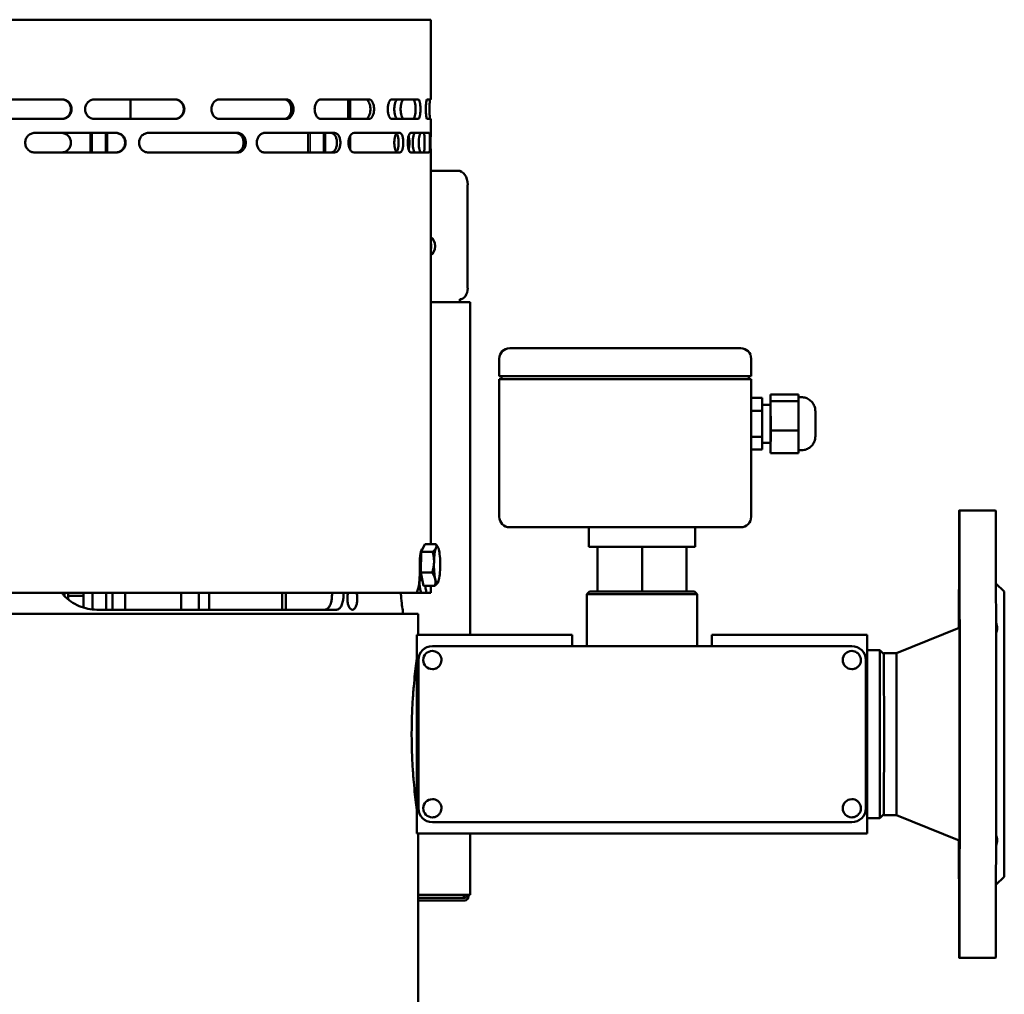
# Model space of a CAD drawing. Header units: millimetres. Extents: x -2199 to 5175, y -1387 to 1803.
# Tile 11 of 27: x 2073 to 2425, y 509 to 858. Entities that reach past the tile are written whole.
import ezdxf

# ---------------------------------------------------------------- set-up
doc = ezdxf.new("R2010")
doc.units = ezdxf.units.MM
doc.layers.add('Видимый контур (ГОСТ)', color=7, linetype='Continuous', lineweight=50)
doc.layers.add('Линия резьбы (ГОСТ)', color=7, linetype='Continuous', lineweight=25)

msp = doc.modelspace()

# ---------------------------------------------------------------- linework, layer by layer
at = {"layer": 'Видимый контур (ГОСТ)'}
for p, q in [((2220.19, 858.01), (1821.19, 858.01)), ((2220.19, 829.51), (2220.19, 858.01)), ((2088.31, 829.51), (2058.91, 829.51)), ((2128.72, 829.51), (2099.95, 829.51)), ((2112.75, 829.51), (2112.75, 822.51)), ((2168.45, 829.51), (2144.64, 829.51)), ((2198.11, 829.51), (2180.87, 829.51)), ((2190.68, 829.51), (2190.68, 822.51)), ((2191.39, 822.51), (2191.39, 829.51)), ((2215.67, 829.51), (2206.19, 829.51)), ((2220.19, 829.51), (2218.87, 829.51)), ((2058.91, 822.51), (2088.31, 822.51)), ((2099.95, 822.51), (2128.72, 822.51)), ((2144.64, 822.51), (2168.45, 822.51)), ((2180.87, 822.51), (2198.11, 822.51)), ((2206.19, 822.51), (2215.67, 822.51)), ((2218.87, 822.51), (2220.19, 822.51)), ((2220.19, 817.51), (2220.19, 822.51)), ((2107.67, 817.51), (2078.56, 817.51)), ((2098.46, 810.51), (2098.46, 817.51)), ((2104.46, 810.51), (2104.46, 817.51)), ((2151.18, 817.51), (2119.19, 817.51)), ((2185.79, 817.51), (2160.74, 817.51)), ((2176.39, 810.51), (2176.39, 817.51)), ((2182.39, 810.51), (2182.39, 817.51)), ((2209.15, 817.51), (2192.74, 817.51)), ((2219.66, 817.51), (2213.01, 817.51)), ((2220.19, 817.51), (2220.18, 817.51)), ((2191.39, 811.46), (2191.39, 816.55)), ((2078.56, 810.51), (2107.67, 810.51)), ((2119.19, 810.51), (2151.18, 810.51)), ((2160.74, 810.51), (2185.79, 810.51)), ((2192.74, 810.51), (2209.15, 810.51)), ((2213.01, 810.51), (2219.66, 810.51)), ((2220.18, 810.51), (2220.19, 810.51)), ((2220.19, 670.43), (2220.19, 810.51)), ((2220.19, 804.01), (2229.85, 804.01)), ((2233.37, 799.01), (2233.37, 762.01)), ((2220.19, 757.01), (2233.73, 757.01)), ((2234.31, 757.01), (2233.73, 757.01)), ((2234.31, 757.01), (2234.31, 638.01)), ((2248.51, 740.51), (2248.41, 740.51)), ((2331.01, 740.51), (2248.51, 740.51)), ((2244.66, 730.51), (2244.66, 736.76)), ((2334.76, 730.51), (2334.76, 736.76)), ((2244.66, 730.51), (2244.76, 730.51)), ((2244.76, 729.51), (2244.66, 729.51)), ((2244.66, 680.26), (2244.66, 729.51)), ((2248.51, 730.51), (2244.76, 730.51)), ((2248.51, 729.51), (2244.76, 729.51)), ((2245.45, 730.51), (2245.45, 729.51)), ((2248.51, 730.51), (2331.01, 730.51)), ((2331.01, 729.51), (2248.51, 729.51)), ((2334.76, 730.51), (2331.01, 730.51)), ((2334.76, 729.51), (2331.01, 729.51)), ((2333.97, 730.51), (2333.97, 729.51)), ((2334.76, 680.26), (2334.76, 729.51)), ((2334.76, 722.75), (2338.71, 722.75)), ((2338.71, 722.75), (2338.72, 718.13)), ((2341.7, 723.97), (2341.69, 720.29)), ((2341.72, 721.59), (2341.7, 723.97)), ((2341.7, 723.97), (2351.7, 723.97)), ((2351.7, 723.97), (2351.71, 722.78)), ((2351.71, 723.01), (2352.71, 723.01)), ((2351.71, 722.78), (2351.72, 721.59)), ((2338.71, 720.29), (2341.71, 720.29)), ((2341.73, 711.12), (2341.72, 721.59)), ((2341.72, 721.59), (2351.72, 721.59)), ((2351.72, 721.59), (2351.72, 716.36)), ((2334.76, 718.13), (2338.72, 718.13)), ((2338.72, 718.13), (2338.72, 708.89)), ((2351.72, 716.36), (2351.73, 711.12)), ((2334.76, 708.89), (2338.72, 708.89)), ((2338.72, 708.89), (2338.71, 704.27)), ((2341.71, 703.04), (2341.73, 711.12)), ((2341.73, 711.12), (2351.73, 711.12)), ((2351.73, 711.12), (2351.72, 707.08)), ((2334.76, 704.27), (2338.71, 704.27)), ((2338.71, 706.73), (2341.71, 706.73)), ((2341.69, 706.73), (2341.69, 705.43)), ((2341.69, 705.43), (2341.71, 703.04)), ((2351.72, 707.08), (2351.71, 703.04)), ((2341.71, 703.04), (2351.71, 703.04)), ((2351.71, 704.01), (2352.71, 704.01)), ((2422.19, 682.51), (2409.19, 682.51)), ((2248.41, 676.51), (2248.51, 676.51)), ((2248.51, 676.51), (2331.01, 676.51)), ((2276.66, 676.51), (2276.66, 669.51)), ((2276.75, 676.51), (2276.75, 669.51)), ((2314.75, 676.51), (2314.75, 669.51)), ((2216.8, 667.69), (2218, 670.43)), ((2218, 670.43), (2222.06, 670.43)), ((2222.78, 669.2), (2222.54, 669.65)), ((2276.75, 669.51), (2276.66, 669.51)), ((2314.75, 669.51), (2276.75, 669.51)), ((2279.75, 669.51), (2279.75, 653.51)), ((2279.79, 669.51), (2279.79, 653.51)), ((2295.74, 669.51), (2295.74, 653.51)), ((2311.66, 669.51), (2311.66, 653.51)), ((2216.61, 660.27), (2216.8, 667.69)), ((2216.8, 667.69), (2220.86, 667.69)), ((2217.3, 668.82), (2217.22, 668.82)), ((2216.23, 660.01), (2216.23, 662.35)), ((2216.49, 659.01), (2216.21, 659.01)), ((2216.61, 660.27), (2220.67, 660.27)), ((2217.62, 655.59), (2216.61, 660.27)), ((2217.27, 657.19), (2217.22, 657.19)), ((2217.62, 655.59), (2221.68, 655.59)), ((2220.19, 653.01), (2220.19, 655.59)), ((2222.78, 656.81), (2222.77, 656.8)), ((2425.19, 653.51), (2422.3, 656.4)), ((2214.72, 653.01), (1898.62, 653.01)), ((2089.16, 653.01), (2089.16, 651.98)), ((2090.52, 650.72), (2090.52, 653.01)), ((2095.99, 652.03), (2090.52, 652.03)), ((2095.99, 647.74), (2095.99, 653.01)), ((2099.22, 647.08), (2099.22, 653.01)), ((2104.08, 653.01), (2104.08, 647.01)), ((2106.4, 647.01), (2106.4, 653.01)), ((2110.92, 647.01), (2110.92, 653.01)), ((2130.92, 647.01), (2130.92, 653.01)), ((2137.29, 653.01), (2137.29, 647.01)), ((2140.98, 647.01), (2140.98, 653.01)), ((2167.01, 653.01), (2167.01, 647.01)), ((2168.38, 647.01), (2168.38, 653.01)), ((2216.91, 653.01), (2214.72, 653.01)), ((2218.88, 653.01), (2216.91, 653.01)), ((2220.19, 653.01), (2218.88, 653.01)), ((2276.96, 653.51), (2275.96, 652.51)), ((2315.46, 652.51), (2275.96, 652.51)), ((2275.96, 634.01), (2275.96, 652.51)), ((2276.96, 653.51), (2314.46, 653.51)), ((2314.46, 653.51), (2315.46, 652.51)), ((2315.46, 634.01), (2315.46, 652.51)), ((2215.69, 645.51), (1825.69, 645.51)), ((2100.7, 647.01), (2186.46, 647.01)), ((2210.13, 647.01), (2210.19, 647.01)), ((2210.19, 645.51), (2210.19, 647.01)), ((2215.69, 638.01), (2215.69, 645.51)), ((2215.24, 638.01), (2215.21, 638.01)), ((2215.24, 638.01), (2270.74, 638.01)), ((2320.7, 638.01), (2320.74, 638.01)), ((2320.7, 636.01), (2320.7, 638.01)), ((2320.74, 638.01), (2376.24, 638.01)), ((2386.69, 631.51), (2409.19, 640.51)), ((2215.21, 636.01), (2215.24, 636.01)), ((2215.24, 634.01), (2215.24, 571.01)), ((2215.25, 571.01), (2215.25, 634.01)), ((2370.75, 634.01), (2220.75, 634.01)), ((2220.75, 634.01), (2220.75, 634.01)), ((2320.74, 636.01), (2320.7, 636.01)), ((2376.25, 634.01), (2376.25, 571.01)), ((2220.75, 632.26), (2220.75, 632.26)), ((2370.75, 632.26), (2370.75, 632.26)), ((2376.25, 632.51), (2380.71, 632.51)), ((2382.02, 631.19), (2380.71, 632.51)), ((2382.02, 631.19), (2382.21, 631.51)), ((2386.69, 631.51), (2382.21, 631.51)), ((2215.75, 629.01), (2215.75, 576.01)), ((2215.75, 629.01), (2215.75, 576.01)), ((2375.75, 576.01), (2375.75, 629.01)), ((2220.75, 625.76), (2220.75, 625.76)), ((2370.75, 625.76), (2370.75, 625.76)), ((2220.75, 579.26), (2220.75, 579.26)), ((2370.75, 579.26), (2370.75, 579.26)), ((2220.75, 572.76), (2220.75, 572.76)), ((2220.75, 571.01), (2370.75, 571.01)), ((2220.75, 571.01), (2220.75, 571.01)), ((2370.75, 572.76), (2370.75, 572.76)), ((2376.25, 572.51), (2380.71, 572.51)), ((2382.02, 573.83), (2380.71, 572.51)), ((2382.02, 573.83), (2382.21, 573.51)), ((2386.69, 573.51), (2382.21, 573.51)), ((2386.69, 573.51), (2409.19, 564.51)), ((2215.21, 569.01), (2215.24, 569.01)), ((2215.21, 567.01), (2215.24, 567.01)), ((2376.24, 567.01), (2215.24, 567.01)), ((2215.69, -277.99), (2215.69, 567.01)), ((2234.31, 567.01), (2234.31, 545.01)), ((2425.19, 551.51), (2422.3, 548.62)), ((2233.73, 545.01), (2215.69, 545.01)), ((2215.69, 544.01), (2230.55, 544.01)), ((2218.19, 543.01), (2215.69, 543.01)), ((2225.26, 543.01), (2218.19, 543.01)), ((2225.26, 543.01), (2232.31, 543.01)), ((2231.74, 544.01), (2230.55, 544.01)), ((2232.31, 544.01), (2231.74, 544.01)), ((2232.01, 545.01), (2232.01, 544.16)), ((2233.73, 545.01), (2234.31, 545.01)), ((2422.19, 522.51), (2409.19, 522.51))]:
    msp.add_line(p, q, dxfattribs=at)
for centre, start, end in [((2248.41, 736.76), 90, 180), ((2331.01, 736.76), 0, 90), ((2248.41, 680.26), 180, 270), ((2331.01, 680.26), 270, 0)]:
    msp.add_arc(centre, 3.75, start, end, dxfattribs=at)
for centre, major_axis, ratio, start_param, end_param in [((2229.85, 799.01), (0, 5), 0.705778, 4.712389, 6.283185), ((2219.26, 777.01), (0, 3.5), 0.705778, 3.526364, 5.898414), ((2217.84, 777.01), (0, 3.5), 0.705778, 4.391404, 5.033374), ((2230.55, 762.01), (0, -4), 0.705778, 0, 1.570796), ((2227.72, 758.01), (0, 4), 0.708433, 4.459709, 4.712389), ((2341.71, 713.51), (0, 6.78), 0.001877, 3.141593, 6.283185), ((2409.19, 602.51), (0, -80), 0.001877, 5.206602, 10.501361), ((2422.19, 602.51), (0, -80), 0.001877, 0, 3.141593), ((2222.44, 663.01), (0, 6.5), 0.171799, 0.372975, 1.420172), ((2222.44, 663.01), (0, 6.5), 0.171799, 5.608962, 6.65616), ((2217.22, 663.01), (0, -5.81), 0.171799, 3.141593, 6.283185), ((2222.44, 663.01), (0, 6.5), 0.171799, 4.561765, 5.608962), ((2222.44, 663.01), (0, -6.5), 0.171799, 4.561765, 5.608962), ((2222.44, 663.01), (0, -6.5), 0.171799, 0.372975, 1.420172), ((2222.44, 663.01), (0, -6.5), 0.171799, 5.608962, 6.65616), ((2409.1, 646.7), (0, 9), 0.001877, 3.948985, 8.618887), ((2425.19, 602.51), (0, -51), 0.001877, 0.001877, 3.139716), ((2215.24, 634.01), (0, 4), 0.001877, 4.712389, 6.283185), ((2270.74, 634.01), (0, 4), 0.001877, 4.712389, 6.283185), ((2320.74, 634.01), (0, 4), 0.001877, 4.712389, 6.283185), ((2376.24, 634.01), (0, 4), 0.001877, 4.712389, 6.283185), ((2409.19, 602.51), (0, -38), 0.001877, 6.282435, 9.425529), ((2215.24, 634.01), (0, 2), 0.001877, 4.712389, 6.283185), ((2220.75, 629.01), (0, 5), 0.999998, 0, 1.570796), ((2220.75, 629.01), (0, 5), 0.999998, 0, 1.570796), ((2320.74, 634.01), (0, 2), 0.001877, 4.712389, 6.283185), ((2370.75, 629.01), (0, 5), 0.999998, 4.712389, 6.283185), ((2220.75, 629.01), (0, -3.25), 0.999998, 3.141593, 6.283185), ((2370.75, 629.01), (0, -3.25), 0.999998, 3.141593, 6.283185), ((2380.71, 602.51), (0, 30), 0.001877, 3.141593, 6.283185), ((2382.21, 602.51), (0, -29), 0.001877, 6.279934, 9.428029), ((2386.69, 602.51), (0, -29), 0.001877, 0, 3.141593), ((2220.75, 576.01), (0, -3.25), 0.999998, 3.141593, 6.283185), ((2370.75, 576.01), (0, -3.25), 0.999998, 3.141593, 6.283185), ((2220.75, 576.01), (0, -5), 0.999998, 4.712389, 6.283185), ((2220.75, 576.01), (0, -5), 0.999998, 4.712389, 6.283185), ((2370.75, 576.01), (0, -5), 0.999998, 0, 1.570796), ((2215.24, 571.01), (0, -4), 0.001877, 0, 1.570796), ((2215.24, 571.01), (0, -2), 0.001877, 0, 1.570796), ((2376.24, 571.01), (0, -4), 0.001877, 0, 1.570796), ((2409.1, 558.31), (0, -9), 0.001877, 3.947484, 8.617386), ((2232.31, 545.01), (0, -2), 0.705778, 0, 1.570796), ((2232.31, 545.01), (0, -1), 0.705778, 0, 1.570796)]:
    msp.add_ellipse(centre, major_axis=major_axis, ratio=ratio, start_param=start_param, end_param=end_param, dxfattribs=at)
for centre, major_axis in [((2409.27, 646.7), (0, 9)), ((2409.27, 558.31), (0, -9))]:
    msp.add_ellipse(centre, major_axis=major_axis, ratio=0.001877, dxfattribs=at)
for points, knots in [([(2088.11, 829.51), (2088.54, 829.51), (2089, 829.42), (2089.84, 829.06), (2090.23, 828.78), (2090.83, 828.16), (2091.09, 827.77), (2091.43, 826.91), (2091.51, 826.45), (2091.51, 826.01), (2091.51, 825.57), (2091.43, 825.1), (2091.09, 824.25), (2090.83, 823.86), (2090.23, 823.23), (2089.84, 822.96), (2089, 822.6), (2088.54, 822.51), (2088.11, 822.51)], [1.609452, 1.609452, 1.609452, 1.609452, 1.74644, 1.74644, 1.883428, 1.883428, 2.015068, 2.015068, 2.146708, 2.146708, 2.146708, 2.278348, 2.278348, 2.409988, 2.409988, 2.546976, 2.546976, 2.683964, 2.683964, 2.683964, 2.683964]), ([(2088.13, 822.51), (2088.56, 822.51), (2089.02, 822.6), (2089.86, 822.96), (2090.25, 823.23), (2090.85, 823.86), (2091.11, 824.25), (2091.45, 825.1), (2091.53, 825.57), (2091.53, 826.01), (2091.53, 826.45), (2091.45, 826.91), (2091.11, 827.77), (2090.85, 828.16), (2090.25, 828.78), (2089.86, 829.06), (2089.02, 829.42), (2088.56, 829.51), (2088.13, 829.51)], [1.609452, 1.609452, 1.609452, 1.609452, 1.74644, 1.74644, 1.883428, 1.883428, 2.015068, 2.015068, 2.146708, 2.146708, 2.146708, 2.278348, 2.278348, 2.409988, 2.409988, 2.546976, 2.546976, 2.683964, 2.683964, 2.683964, 2.683964]), ([(2088.31, 829.51), (2088.74, 829.51), (2089.2, 829.42), (2090.04, 829.06), (2090.43, 828.78), (2091.03, 828.16), (2091.29, 827.77), (2091.63, 826.91), (2091.71, 826.45), (2091.71, 826.01), (2091.71, 825.57), (2091.63, 825.1), (2091.29, 824.25), (2091.03, 823.86), (2090.43, 823.23), (2090.04, 822.96), (2089.2, 822.6), (2088.74, 822.51), (2088.31, 822.51)], [1.608875, 1.608875, 1.608875, 1.608875, 1.745755, 1.745755, 1.882634, 1.882634, 2.014278, 2.014278, 2.145922, 2.145922, 2.145922, 2.277566, 2.277566, 2.40921, 2.40921, 2.546089, 2.546089, 2.682969, 2.682969, 2.682969, 2.682969]), ([(2099.95, 822.51), (2099.53, 822.51), (2099.07, 822.6), (2098.23, 822.96), (2097.84, 823.23), (2097.25, 823.86), (2096.99, 824.25), (2096.65, 825.1), (2096.57, 825.57), (2096.57, 826.45), (2096.65, 826.91), (2096.99, 827.77), (2097.25, 828.15), (2097.84, 828.78), (2098.23, 829.06), (2099.07, 829.42), (2099.53, 829.51), (2099.95, 829.51)], [0.542445, 0.542445, 0.542445, 0.542445, 0.681463, 0.681463, 0.820481, 0.820481, 0.95194, 0.95194, 1.083399, 1.083399, 1.214858, 1.214858, 1.346317, 1.346317, 1.485335, 1.485335, 1.624353, 1.624353, 1.624353, 1.624353]), ([(2128.53, 822.51), (2128.95, 822.51), (2129.4, 822.6), (2130.24, 822.97), (2130.63, 823.26), (2131.2, 823.89), (2131.44, 824.27), (2131.76, 825.11), (2131.85, 825.57), (2131.85, 826.01), (2131.85, 826.45), (2131.76, 826.91), (2131.44, 827.75), (2131.2, 828.12), (2130.63, 828.76), (2130.24, 829.04), (2129.4, 829.42), (2128.95, 829.51), (2128.53, 829.51)], [1.688139, 1.688139, 1.688139, 1.688139, 1.839297, 1.839297, 1.990456, 1.990456, 2.121611, 2.121611, 2.252766, 2.252766, 2.252766, 2.383921, 2.383921, 2.515076, 2.515076, 2.666234, 2.666234, 2.817393, 2.817393, 2.817393, 2.817393]), ([(2128.72, 829.51), (2129.15, 829.51), (2129.6, 829.42), (2130.44, 829.05), (2130.82, 828.76), (2131.4, 828.12), (2131.64, 827.75), (2131.96, 826.91), (2132.05, 826.45), (2132.05, 826.01), (2132.05, 825.57), (2131.96, 825.11), (2131.64, 824.27), (2131.4, 823.89), (2130.82, 823.26), (2130.44, 822.97), (2129.6, 822.6), (2129.15, 822.51), (2128.72, 822.51)], [1.685558, 1.685558, 1.685558, 1.685558, 1.836247, 1.836247, 1.986935, 1.986935, 2.118102, 2.118102, 2.249269, 2.249269, 2.249269, 2.380436, 2.380436, 2.511603, 2.511603, 2.662292, 2.662292, 2.81298, 2.81298, 2.81298, 2.81298]), ([(2144.64, 822.51), (2144.27, 822.51), (2143.88, 822.6), (2143.16, 822.96), (2142.83, 823.23), (2142.32, 823.86), (2142.1, 824.25), (2141.81, 825.1), (2141.73, 825.57), (2141.73, 826.45), (2141.81, 826.91), (2142.1, 827.77), (2142.32, 828.15), (2142.83, 828.78), (2143.16, 829.06), (2143.88, 829.42), (2144.27, 829.51), (2144.64, 829.51)], [0.542445, 0.542445, 0.542445, 0.542445, 0.681463, 0.681463, 0.820481, 0.820481, 0.95194, 0.95194, 1.083399, 1.083399, 1.214858, 1.214858, 1.346317, 1.346317, 1.485335, 1.485335, 1.624353, 1.624353, 1.624353, 1.624353]), ([(2167.68, 822.51), (2168.01, 822.51), (2168.37, 822.6), (2169.04, 822.97), (2169.35, 823.26), (2169.8, 823.89), (2169.99, 824.27), (2170.24, 825.11), (2170.31, 825.57), (2170.31, 826.01), (2170.31, 826.45), (2170.24, 826.91), (2169.99, 827.75), (2169.8, 828.12), (2169.35, 828.76), (2169.04, 829.04), (2168.37, 829.42), (2168.01, 829.51), (2167.68, 829.51)], [1.688139, 1.688139, 1.688139, 1.688139, 1.839297, 1.839297, 1.990456, 1.990456, 2.121611, 2.121611, 2.252766, 2.252766, 2.252766, 2.383921, 2.383921, 2.515076, 2.515076, 2.666234, 2.666234, 2.817393, 2.817393, 2.817393, 2.817393]), ([(2168.45, 829.51), (2168.79, 829.51), (2169.15, 829.42), (2169.82, 829.05), (2170.12, 828.76), (2170.58, 828.12), (2170.77, 827.75), (2171.03, 826.91), (2171.09, 826.45), (2171.09, 826.01), (2171.09, 825.57), (2171.03, 825.11), (2170.77, 824.27), (2170.58, 823.89), (2170.12, 823.26), (2169.82, 822.97), (2169.15, 822.6), (2168.79, 822.51), (2168.45, 822.51)], [1.685558, 1.685558, 1.685558, 1.685558, 1.836247, 1.836247, 1.986935, 1.986935, 2.118102, 2.118102, 2.249269, 2.249269, 2.249269, 2.380436, 2.380436, 2.511603, 2.511603, 2.662292, 2.662292, 2.81298, 2.81298, 2.81298, 2.81298]), ([(2180.87, 822.51), (2180.6, 822.51), (2180.3, 822.6), (2179.75, 822.96), (2179.49, 823.23), (2179.1, 823.86), (2178.93, 824.25), (2178.71, 825.1), (2178.65, 825.57), (2178.65, 826.45), (2178.71, 826.91), (2178.93, 827.77), (2179.1, 828.15), (2179.49, 828.78), (2179.75, 829.06), (2180.3, 829.42), (2180.6, 829.51), (2180.87, 829.51)], [0.542445, 0.542445, 0.542445, 0.542445, 0.681463, 0.681463, 0.820481, 0.820481, 0.95194, 0.95194, 1.083399, 1.083399, 1.214858, 1.214858, 1.346317, 1.346317, 1.485335, 1.485335, 1.624353, 1.624353, 1.624353, 1.624353]), ([(2196.81, 822.51), (2197.04, 822.51), (2197.28, 822.6), (2197.73, 822.97), (2197.93, 823.26), (2198.24, 823.89), (2198.36, 824.27), (2198.53, 825.11), (2198.58, 825.57), (2198.58, 826.01), (2198.58, 826.45), (2198.53, 826.91), (2198.36, 827.75), (2198.24, 828.12), (2197.93, 828.76), (2197.73, 829.04), (2197.28, 829.42), (2197.04, 829.51), (2196.81, 829.51)], [1.688139, 1.688139, 1.688139, 1.688139, 1.839297, 1.839297, 1.990456, 1.990456, 2.121611, 2.121611, 2.252766, 2.252766, 2.252766, 2.383921, 2.383921, 2.515076, 2.515076, 2.666234, 2.666234, 2.817393, 2.817393, 2.817393, 2.817393]), ([(2198.11, 829.51), (2198.34, 829.51), (2198.58, 829.42), (2199.03, 829.05), (2199.24, 828.76), (2199.55, 828.12), (2199.67, 827.75), (2199.85, 826.91), (2199.89, 826.45), (2199.89, 826.01), (2199.89, 825.57), (2199.85, 825.11), (2199.67, 824.27), (2199.55, 823.89), (2199.24, 823.26), (2199.03, 822.97), (2198.58, 822.6), (2198.34, 822.51), (2198.11, 822.51)], [1.685558, 1.685558, 1.685558, 1.685558, 1.836247, 1.836247, 1.986935, 1.986935, 2.118102, 2.118102, 2.249269, 2.249269, 2.249269, 2.380436, 2.380436, 2.511603, 2.511603, 2.662292, 2.662292, 2.81298, 2.81298, 2.81298, 2.81298]), ([(2206.19, 822.51), (2206.02, 822.51), (2205.84, 822.6), (2205.49, 822.96), (2205.33, 823.23), (2205.09, 823.86), (2204.98, 824.25), (2204.84, 825.1), (2204.81, 825.57), (2204.81, 826.45), (2204.84, 826.91), (2204.98, 827.77), (2205.09, 828.15), (2205.33, 828.78), (2205.49, 829.06), (2205.84, 829.42), (2206.02, 829.51), (2206.19, 829.51)], [0.542445, 0.542445, 0.542445, 0.542445, 0.681463, 0.681463, 0.820481, 0.820481, 0.95194, 0.95194, 1.083399, 1.083399, 1.214858, 1.214858, 1.346317, 1.346317, 1.485335, 1.485335, 1.624353, 1.624353, 1.624353, 1.624353]), ([(2208.42, 822.51), (2208.26, 822.51), (2208.09, 822.6), (2207.77, 822.97), (2207.62, 823.26), (2207.4, 823.89), (2207.3, 824.27), (2207.17, 825.11), (2207.14, 825.57), (2207.14, 826.01), (2207.14, 826.45), (2207.17, 826.91), (2207.3, 827.75), (2207.4, 828.12), (2207.62, 828.76), (2207.77, 829.04), (2208.09, 829.42), (2208.26, 829.51), (2208.42, 829.51)], [1.688139, 1.688139, 1.688139, 1.688139, 1.839297, 1.839297, 1.990456, 1.990456, 2.121611, 2.121611, 2.252766, 2.252766, 2.252766, 2.383921, 2.383921, 2.515076, 2.515076, 2.666234, 2.666234, 2.817393, 2.817393, 2.817393, 2.817393]), ([(2210.65, 829.51), (2210.49, 829.51), (2210.33, 829.42), (2210.01, 829.05), (2209.87, 828.76), (2209.65, 828.12), (2209.55, 827.75), (2209.43, 826.91), (2209.4, 826.45), (2209.4, 826.01), (2209.4, 825.57), (2209.43, 825.11), (2209.55, 824.27), (2209.65, 823.89), (2209.87, 823.26), (2210.01, 822.97), (2210.33, 822.6), (2210.49, 822.51), (2210.65, 822.51)], [1.685558, 1.685558, 1.685558, 1.685558, 1.836247, 1.836247, 1.986935, 1.986935, 2.118102, 2.118102, 2.249269, 2.249269, 2.249269, 2.380436, 2.380436, 2.511603, 2.511603, 2.662292, 2.662292, 2.81298, 2.81298, 2.81298, 2.81298]), ([(2213.94, 822.51), (2214.04, 822.51), (2214.15, 822.6), (2214.35, 822.97), (2214.44, 823.26), (2214.57, 823.89), (2214.63, 824.27), (2214.7, 825.11), (2214.72, 825.57), (2214.72, 826.01), (2214.72, 826.45), (2214.7, 826.91), (2214.63, 827.75), (2214.57, 828.12), (2214.44, 828.76), (2214.35, 829.04), (2214.15, 829.42), (2214.04, 829.51), (2213.94, 829.51)], [1.688139, 1.688139, 1.688139, 1.688139, 1.839297, 1.839297, 1.990456, 1.990456, 2.121611, 2.121611, 2.252766, 2.252766, 2.252766, 2.383921, 2.383921, 2.515076, 2.515076, 2.666234, 2.666234, 2.817393, 2.817393, 2.817393, 2.817393]), ([(2215.67, 829.51), (2215.78, 829.51), (2215.89, 829.42), (2216.1, 829.05), (2216.19, 828.76), (2216.32, 828.12), (2216.38, 827.75), (2216.46, 826.91), (2216.47, 826.45), (2216.47, 826.01), (2216.47, 825.57), (2216.46, 825.11), (2216.38, 824.27), (2216.32, 823.89), (2216.19, 823.26), (2216.1, 822.97), (2215.89, 822.6), (2215.78, 822.51), (2215.67, 822.51)], [1.685558, 1.685558, 1.685558, 1.685558, 1.836247, 1.836247, 1.986935, 1.986935, 2.118102, 2.118102, 2.249269, 2.249269, 2.249269, 2.380436, 2.380436, 2.511603, 2.511603, 2.662292, 2.662292, 2.81298, 2.81298, 2.81298, 2.81298]), ([(2218.87, 822.51), (2218.82, 822.51), (2218.76, 822.6), (2218.65, 822.96), (2218.59, 823.23), (2218.51, 823.86), (2218.47, 824.25), (2218.43, 825.1), (2218.41, 825.57), (2218.41, 826.45), (2218.43, 826.91), (2218.47, 827.77), (2218.51, 828.15), (2218.59, 828.78), (2218.65, 829.06), (2218.76, 829.42), (2218.82, 829.51), (2218.87, 829.51)], [0.542445, 0.542445, 0.542445, 0.542445, 0.681463, 0.681463, 0.820481, 0.820481, 0.95194, 0.95194, 1.083399, 1.083399, 1.214858, 1.214858, 1.346317, 1.346317, 1.485335, 1.485335, 1.624353, 1.624353, 1.624353, 1.624353]), ([(2219.95, 829.51), (2219.93, 829.51), (2219.9, 829.42), (2219.84, 829.05), (2219.81, 828.76), (2219.77, 828.12), (2219.75, 827.75), (2219.72, 826.91), (2219.72, 826.45), (2219.72, 826.01), (2219.72, 825.57), (2219.72, 825.11), (2219.75, 824.27), (2219.77, 823.89), (2219.81, 823.26), (2219.84, 822.97), (2219.9, 822.6), (2219.93, 822.51), (2219.95, 822.51)], [1.685558, 1.685558, 1.685558, 1.685558, 1.836247, 1.836247, 1.986935, 1.986935, 2.118102, 2.118102, 2.249269, 2.249269, 2.249269, 2.380436, 2.380436, 2.511603, 2.511603, 2.662292, 2.662292, 2.81298, 2.81298, 2.81298, 2.81298]), ([(2078.56, 810.51), (2078.13, 810.51), (2077.67, 810.6), (2076.82, 810.96), (2076.43, 811.23), (2075.83, 811.85), (2075.56, 812.24), (2075.22, 813.1), (2075.13, 813.57), (2075.13, 814.45), (2075.22, 814.91), (2075.56, 815.77), (2075.83, 816.16), (2076.43, 816.79), (2076.82, 817.06), (2077.67, 817.42), (2078.13, 817.51), (2078.56, 817.51)], [0.53358, 0.53358, 0.53358, 0.53358, 0.668257, 0.668257, 0.802934, 0.802934, 0.93461, 0.93461, 1.066287, 1.066287, 1.197963, 1.197963, 1.329639, 1.329639, 1.464316, 1.464316, 1.598993, 1.598993, 1.598993, 1.598993]), ([(2088.11, 817.51), (2088.54, 817.51), (2089, 817.42), (2089.84, 817.06), (2090.23, 816.78), (2090.83, 816.16), (2091.09, 815.77), (2091.43, 814.91), (2091.51, 814.45), (2091.51, 814.01), (2091.51, 813.57), (2091.43, 813.1), (2091.09, 812.25), (2090.83, 811.86), (2090.23, 811.23), (2089.84, 810.96), (2089, 810.6), (2088.54, 810.51), (2088.11, 810.51)], [1.609452, 1.609452, 1.609452, 1.609452, 1.74644, 1.74644, 1.883428, 1.883428, 2.015068, 2.015068, 2.146708, 2.146708, 2.146708, 2.278348, 2.278348, 2.409988, 2.409988, 2.546976, 2.546976, 2.683964, 2.683964, 2.683964, 2.683964]), ([(2107.49, 810.51), (2107.91, 810.51), (2108.37, 810.6), (2109.21, 810.96), (2109.6, 811.24), (2110.18, 811.87), (2110.43, 812.26), (2110.77, 813.11), (2110.85, 813.57), (2110.85, 814.01), (2110.85, 814.45), (2110.77, 814.91), (2110.43, 815.76), (2110.18, 816.14), (2109.6, 816.77), (2109.21, 817.05), (2108.37, 817.42), (2107.91, 817.51), (2107.49, 817.51)], [1.638435, 1.638435, 1.638435, 1.638435, 1.780671, 1.780671, 1.922908, 1.922908, 2.054348, 2.054348, 2.185789, 2.185789, 2.185789, 2.317229, 2.317229, 2.44867, 2.44867, 2.590906, 2.590906, 2.733143, 2.733143, 2.733143, 2.733143]), ([(2107.67, 817.51), (2108.1, 817.51), (2108.56, 817.42), (2109.4, 817.05), (2109.78, 816.78), (2110.37, 816.15), (2110.62, 815.76), (2110.96, 814.91), (2111.04, 814.45), (2111.04, 814.01), (2111.04, 813.57), (2110.96, 813.11), (2110.62, 812.26), (2110.37, 811.87), (2109.78, 811.24), (2109.4, 810.96), (2108.56, 810.6), (2108.1, 810.51), (2107.67, 810.51)], [1.637181, 1.637181, 1.637181, 1.637181, 1.779186, 1.779186, 1.92119, 1.92119, 2.052638, 2.052638, 2.184087, 2.184087, 2.184087, 2.315535, 2.315535, 2.446983, 2.446983, 2.588988, 2.588988, 2.730993, 2.730993, 2.730993, 2.730993]), ([(2119.19, 810.51), (2118.77, 810.51), (2118.32, 810.6), (2117.48, 810.96), (2117.09, 811.24), (2116.5, 811.88), (2116.25, 812.26), (2115.92, 813.11), (2115.84, 813.57), (2115.84, 814.45), (2115.92, 814.91), (2116.25, 815.76), (2116.5, 816.14), (2117.09, 816.77), (2117.48, 817.05), (2118.32, 817.42), (2118.77, 817.51), (2119.19, 817.51)], [0.555139, 0.555139, 0.555139, 0.555139, 0.700396, 0.700396, 0.845652, 0.845652, 0.976832, 0.976832, 1.108011, 1.108011, 1.239191, 1.239191, 1.37037, 1.37037, 1.515627, 1.515627, 1.660883, 1.660883, 1.660883, 1.660883]), ([(2150.45, 810.51), (2150.8, 810.51), (2151.18, 810.6), (2151.89, 810.96), (2152.21, 811.24), (2152.7, 811.87), (2152.91, 812.26), (2153.19, 813.11), (2153.26, 813.57), (2153.26, 814.01), (2153.26, 814.45), (2153.19, 814.91), (2152.91, 815.76), (2152.7, 816.14), (2152.21, 816.77), (2151.89, 817.05), (2151.18, 817.42), (2150.8, 817.51), (2150.45, 817.51)], [1.638435, 1.638435, 1.638435, 1.638435, 1.780671, 1.780671, 1.922908, 1.922908, 2.054348, 2.054348, 2.185789, 2.185789, 2.185789, 2.317229, 2.317229, 2.44867, 2.44867, 2.590906, 2.590906, 2.733143, 2.733143, 2.733143, 2.733143]), ([(2151.18, 817.51), (2151.54, 817.51), (2151.92, 817.42), (2152.62, 817.05), (2152.95, 816.78), (2153.44, 816.15), (2153.65, 815.76), (2153.93, 814.91), (2154, 814.45), (2154, 814.01), (2154, 813.57), (2153.93, 813.11), (2153.65, 812.26), (2153.44, 811.87), (2152.95, 811.24), (2152.62, 810.96), (2151.92, 810.6), (2151.54, 810.51), (2151.18, 810.51)], [1.637181, 1.637181, 1.637181, 1.637181, 1.779186, 1.779186, 1.92119, 1.92119, 2.052638, 2.052638, 2.184087, 2.184087, 2.184087, 2.315535, 2.315535, 2.446983, 2.446983, 2.588988, 2.588988, 2.730993, 2.730993, 2.730993, 2.730993]), ([(2160.74, 810.51), (2160.39, 810.51), (2160.02, 810.6), (2159.33, 810.96), (2159.01, 811.24), (2158.53, 811.88), (2158.32, 812.26), (2158.05, 813.11), (2157.98, 813.57), (2157.98, 814.45), (2158.05, 814.91), (2158.32, 815.76), (2158.53, 816.14), (2159.01, 816.77), (2159.33, 817.05), (2160.02, 817.42), (2160.39, 817.51), (2160.74, 817.51)], [0.555139, 0.555139, 0.555139, 0.555139, 0.700396, 0.700396, 0.845652, 0.845652, 0.976832, 0.976832, 1.108011, 1.108011, 1.239191, 1.239191, 1.37037, 1.37037, 1.515627, 1.515627, 1.660883, 1.660883, 1.660883, 1.660883]), ([(2184.56, 810.51), (2184.82, 810.51), (2185.11, 810.6), (2185.63, 810.96), (2185.86, 811.24), (2186.22, 811.87), (2186.38, 812.26), (2186.58, 813.11), (2186.63, 813.57), (2186.63, 814.01), (2186.63, 814.45), (2186.58, 814.91), (2186.38, 815.76), (2186.22, 816.14), (2185.86, 816.77), (2185.63, 817.05), (2185.11, 817.42), (2184.82, 817.51), (2184.56, 817.51)], [1.638435, 1.638435, 1.638435, 1.638435, 1.780671, 1.780671, 1.922908, 1.922908, 2.054348, 2.054348, 2.185789, 2.185789, 2.185789, 2.317229, 2.317229, 2.44867, 2.44867, 2.590906, 2.590906, 2.733143, 2.733143, 2.733143, 2.733143]), ([(2185.79, 817.51), (2186.05, 817.51), (2186.34, 817.42), (2186.86, 817.05), (2187.1, 816.78), (2187.46, 816.15), (2187.61, 815.76), (2187.82, 814.91), (2187.87, 814.45), (2187.87, 814.01), (2187.87, 813.57), (2187.82, 813.11), (2187.61, 812.26), (2187.46, 811.87), (2187.1, 811.24), (2186.86, 810.96), (2186.34, 810.6), (2186.05, 810.51), (2185.79, 810.51)], [1.637181, 1.637181, 1.637181, 1.637181, 1.779186, 1.779186, 1.92119, 1.92119, 2.052638, 2.052638, 2.184087, 2.184087, 2.184087, 2.315535, 2.315535, 2.446983, 2.446983, 2.588988, 2.588988, 2.730993, 2.730993, 2.730993, 2.730993]), ([(2192.74, 810.51), (2192.49, 810.51), (2192.23, 810.6), (2191.73, 810.96), (2191.5, 811.24), (2191.16, 811.88), (2191.01, 812.26), (2190.81, 813.11), (2190.76, 813.57), (2190.76, 814.45), (2190.81, 814.91), (2191.01, 815.76), (2191.16, 816.14), (2191.5, 816.77), (2191.73, 817.05), (2192.23, 817.42), (2192.49, 817.51), (2192.74, 817.51)], [0.555139, 0.555139, 0.555139, 0.555139, 0.700396, 0.700396, 0.845652, 0.845652, 0.976832, 0.976832, 1.108011, 1.108011, 1.239191, 1.239191, 1.37037, 1.37037, 1.515627, 1.515627, 1.660883, 1.660883, 1.660883, 1.660883]), ([(2207.9, 817.31), (2207.88, 817.29), (2207.86, 817.27), (2207.7, 817.06), (2207.58, 816.79), (2207.38, 816.17), (2207.29, 815.78), (2207.17, 814.92), (2207.14, 814.45), (2207.14, 814.01)], [-0.4146917, -0.4146917, -0.4146917, -0.4146917, -0.3955501, -0.3955501, -0.2636758, -0.2636758, -0.1318379, -0.1318379, 0, 0, 0, 0]), ([(2207.51, 810.51), (2207.66, 810.51), (2207.82, 810.6), (2208.12, 810.96), (2208.26, 811.24), (2208.46, 811.87), (2208.55, 812.26), (2208.67, 813.11), (2208.69, 813.57), (2208.69, 814.01), (2208.69, 814.45), (2208.67, 814.91), (2208.55, 815.76), (2208.46, 816.14), (2208.26, 816.77), (2208.12, 817.05), (2207.82, 817.42), (2207.66, 817.51), (2207.51, 817.51)], [1.638435, 1.638435, 1.638435, 1.638435, 1.780671, 1.780671, 1.922908, 1.922908, 2.054348, 2.054348, 2.185789, 2.185789, 2.185789, 2.317229, 2.317229, 2.44867, 2.44867, 2.590906, 2.590906, 2.733143, 2.733143, 2.733143, 2.733143]), ([(2209.15, 817.51), (2209.3, 817.51), (2209.47, 817.42), (2209.77, 817.05), (2209.91, 816.78), (2210.11, 816.15), (2210.2, 815.76), (2210.32, 814.91), (2210.35, 814.45), (2210.35, 814.01), (2210.35, 813.57), (2210.32, 813.11), (2210.2, 812.26), (2210.11, 811.87), (2209.91, 811.24), (2209.77, 810.96), (2209.47, 810.6), (2209.3, 810.51), (2209.15, 810.51)], [1.637181, 1.637181, 1.637181, 1.637181, 1.779186, 1.779186, 1.92119, 1.92119, 2.052638, 2.052638, 2.184087, 2.184087, 2.184087, 2.315535, 2.315535, 2.446983, 2.446983, 2.588988, 2.588988, 2.730993, 2.730993, 2.730993, 2.730993]), ([(2213.01, 810.51), (2212.88, 810.51), (2212.74, 810.6), (2212.48, 810.96), (2212.36, 811.24), (2212.17, 811.88), (2212.09, 812.26), (2211.99, 813.11), (2211.96, 813.57), (2211.96, 814.45), (2211.99, 814.91), (2212.09, 815.76), (2212.17, 816.14), (2212.36, 816.77), (2212.48, 817.05), (2212.74, 817.42), (2212.88, 817.51), (2213.01, 817.51)], [0.555139, 0.555139, 0.555139, 0.555139, 0.700396, 0.700396, 0.845652, 0.845652, 0.976832, 0.976832, 1.108011, 1.108011, 1.239191, 1.239191, 1.37037, 1.37037, 1.515627, 1.515627, 1.660883, 1.660883, 1.660883, 1.660883]), ([(2214.51, 810.51), (2214.42, 810.51), (2214.32, 810.6), (2214.13, 810.96), (2214.04, 811.24), (2213.91, 811.87), (2213.85, 812.26), (2213.77, 813.11), (2213.75, 813.57), (2213.75, 814.01), (2213.75, 814.45), (2213.77, 814.91), (2213.85, 815.76), (2213.91, 816.14), (2214.04, 816.77), (2214.13, 817.05), (2214.32, 817.42), (2214.42, 817.51), (2214.51, 817.51)], [1.638435, 1.638435, 1.638435, 1.638435, 1.780671, 1.780671, 1.922908, 1.922908, 2.054348, 2.054348, 2.185789, 2.185789, 2.185789, 2.317229, 2.317229, 2.44867, 2.44867, 2.590906, 2.590906, 2.733143, 2.733143, 2.733143, 2.733143]), ([(2216.62, 817.51), (2216.53, 817.51), (2216.43, 817.42), (2216.25, 817.05), (2216.16, 816.78), (2216.03, 816.15), (2215.97, 815.76), (2215.9, 814.91), (2215.88, 814.45), (2215.88, 814.01), (2215.88, 813.57), (2215.9, 813.11), (2215.97, 812.26), (2216.03, 811.87), (2216.16, 811.24), (2216.25, 810.96), (2216.43, 810.6), (2216.53, 810.51), (2216.62, 810.51)], [1.637181, 1.637181, 1.637181, 1.637181, 1.779186, 1.779186, 1.92119, 1.92119, 2.052638, 2.052638, 2.184087, 2.184087, 2.184087, 2.315535, 2.315535, 2.446983, 2.446983, 2.588988, 2.588988, 2.730993, 2.730993, 2.730993, 2.730993]), ([(2217.72, 810.51), (2217.75, 810.51), (2217.79, 810.6), (2217.85, 810.96), (2217.87, 811.24), (2217.91, 811.87), (2217.92, 812.26), (2217.94, 813.11), (2217.94, 813.57), (2217.94, 814.01), (2217.94, 814.45), (2217.94, 814.91), (2217.92, 815.76), (2217.91, 816.14), (2217.87, 816.77), (2217.85, 817.05), (2217.79, 817.42), (2217.75, 817.51), (2217.72, 817.51)], [1.638435, 1.638435, 1.638435, 1.638435, 1.780671, 1.780671, 1.922908, 1.922908, 2.054348, 2.054348, 2.185789, 2.185789, 2.185789, 2.317229, 2.317229, 2.44867, 2.44867, 2.590906, 2.590906, 2.733143, 2.733143, 2.733143, 2.733143]), ([(2219.66, 817.51), (2219.7, 817.51), (2219.73, 817.42), (2219.79, 817.05), (2219.82, 816.78), (2219.86, 816.15), (2219.87, 815.76), (2219.89, 814.91), (2219.9, 814.45), (2219.9, 814.01), (2219.9, 813.57), (2219.89, 813.11), (2219.87, 812.26), (2219.86, 811.87), (2219.82, 811.24), (2219.79, 810.96), (2219.73, 810.6), (2219.7, 810.51), (2219.66, 810.51)], [1.637181, 1.637181, 1.637181, 1.637181, 1.779186, 1.779186, 1.92119, 1.92119, 2.052638, 2.052638, 2.184087, 2.184087, 2.184087, 2.315535, 2.315535, 2.446983, 2.446983, 2.588988, 2.588988, 2.730993, 2.730993, 2.730993, 2.730993]), ([(2220.18, 810.51), (2220.18, 810.51), (2220.17, 810.6), (2220.16, 810.96), (2220.15, 811.24), (2220.14, 811.88), (2220.13, 812.26), (2220.12, 813.11), (2220.12, 813.57), (2220.12, 814.45), (2220.12, 814.91), (2220.13, 815.76), (2220.14, 816.14), (2220.15, 816.77), (2220.16, 817.05), (2220.17, 817.42), (2220.18, 817.51), (2220.18, 817.51)], [0.555139, 0.555139, 0.555139, 0.555139, 0.700396, 0.700396, 0.845652, 0.845652, 0.976832, 0.976832, 1.108011, 1.108011, 1.239191, 1.239191, 1.37037, 1.37037, 1.515627, 1.515627, 1.660883, 1.660883, 1.660883, 1.660883]), ([(2207.14, 814.01), (2207.14, 813.57), (2207.17, 813.1), (2207.29, 812.24), (2207.38, 811.84), (2207.58, 811.22), (2207.7, 810.95), (2207.86, 810.75), (2207.88, 810.72), (2207.9, 810.7)], [1.0549632, 1.0549632, 1.0549632, 1.0549632, 1.186801, 1.186801, 1.3186389, 1.3186389, 1.4505132, 1.4505132, 1.4696548, 1.4696548, 1.4696548, 1.4696548]), ([(2212.27, 816.47), (2212.27, 816.46), (2212.27, 816.45), (2212.35, 816.14), (2212.42, 815.75), (2212.51, 814.91), (2212.53, 814.45), (2212.53, 813.57), (2212.51, 813.11), (2212.42, 812.26), (2212.35, 811.88), (2212.27, 811.57), (2212.27, 811.56), (2212.27, 811.55)], [0.8423028, 0.8423028, 0.8423028, 0.8423028, 0.8469523, 0.8469523, 0.9781179, 0.9781179, 1.1092834, 1.1092834, 1.240449, 1.240449, 1.3716145, 1.3716145, 1.376264, 1.376264, 1.376264, 1.376264]), ([(2352.71, 723.01), (2353.25, 723.01), (2353.79, 722.92), (2354.81, 722.58), (2355.29, 722.32), (2356.14, 721.68), (2356.52, 721.29), (2357.12, 720.42), (2357.35, 719.92), (2357.58, 719.16), (2357.63, 718.9), (2357.68, 718.54), (2357.69, 718.43), (2357.7, 718.31), (2357.7, 718.28), (2357.7, 718.24), (2357.7, 718.22), (2357.7, 718.18), (2357.7, 718.16), (2357.71, 718.12), (2357.71, 718.11), (2357.71, 718.07), (2357.71, 718.05), (2357.71, 717.98), (2357.71, 717.92), (2357.71, 717.75), (2357.71, 717.61), (2357.71, 717.17), (2357.71, 716.82), (2357.71, 716.05), (2357.71, 715.62), (2357.71, 714.72), (2357.71, 714.24), (2357.71, 713.28), (2357.71, 712.79), (2357.71, 711.87), (2357.71, 711.42), (2357.71, 710.62), (2357.71, 710.25), (2357.71, 709.66), (2357.71, 709.41), (2357.71, 709.16), (2357.71, 709.09), (2357.71, 708.99), (2357.71, 708.96), (2357.7, 708.87), (2357.7, 708.85), (2357.7, 708.8), (2357.7, 708.76), (2357.7, 708.69), (2357.69, 708.66), (2357.69, 708.57), (2357.68, 708.51), (2357.66, 708.32), (2357.64, 708.19), (2357.55, 707.73), (2357.46, 707.41), (2357.13, 706.62), (2356.85, 706.16), (2356.17, 705.36), (2355.75, 705.01), (2354.85, 704.46), (2354.34, 704.25), (2353.46, 704.05), (2353.08, 704.01), (2352.71, 704.01)], [0, 0, 0, 0, 0.162147, 0.162147, 0.321364, 0.321364, 0.480687, 0.480687, 0.640003, 0.640003, 0.718711, 0.718711, 0.750845, 0.750845, 0.759667, 0.759667, 0.766321, 0.766321, 0.776787, 0.776787, 0.788712, 0.788712, 0.811541, 0.811541, 0.879924, 0.879924, 0.983025, 0.983025, 1.140654, 1.140654, 1.286249, 1.286249, 1.430584, 1.430584, 1.574615, 1.574615, 1.718613, 1.718613, 1.862801, 1.862801, 2.007737, 2.007737, 2.082036, 2.082036, 2.132624, 2.132624, 2.14321, 2.14321, 2.156707, 2.156707, 2.167411, 2.167411, 2.185263, 2.185263, 2.224605, 2.224605, 2.324918, 2.324918, 2.481048, 2.481048, 2.640405, 2.640405, 2.799721, 2.799721, 2.91223, 2.91223, 2.91223, 2.91223]), ([(2214.72, 653.01), (2214.92, 653.01), (2215.13, 653.18), (2215.51, 653.9), (2215.68, 654.44), (2215.94, 655.68), (2216.05, 656.47), (2216.19, 658.19), (2216.23, 659.13), (2216.23, 660.01)], [-1.055296, -1.055296, -1.055296, -1.055296, -0.791305, -0.791305, -0.527315, -0.527315, -0.263657, -0.263657, 0, 0, 0, 0]), ([(2216.91, 653.01), (2216.81, 653.01), (2216.7, 653.18), (2216.48, 653.9), (2216.37, 654.44), (2216.21, 655.6), (2216.14, 656.27), (2216.09, 657.01)], [1.0562838, 1.0562838, 1.0562838, 1.0562838, 1.3202806, 1.3202806, 1.5842774, 1.5842774, 1.8148186, 1.8148186, 1.8148186, 1.8148186]), ([(2218.19, 655.59), (2218.21, 655.4), (2218.24, 655.22), (2218.34, 654.44), (2218.45, 653.9), (2218.67, 653.18), (2218.78, 653.01), (2218.88, 653.01)], [-1.6543514, -1.6543514, -1.6543514, -1.6543514, -1.5842335, -1.5842335, -1.320243, -1.320243, -1.0562525, -1.0562525, -1.0562525, -1.0562525]), ([(2100.7, 647.01), (2099.68, 647.01), (2098.62, 647.11), (2096.5, 647.55), (2095.45, 647.88), (2093.41, 648.77), (2092.43, 649.32), (2090.6, 650.61), (2089.76, 651.35), (2088.75, 652.41), (2088.49, 652.7), (2088.24, 653.01)], [-2.669815, -2.669815, -2.669815, -2.669815, -2.333145, -2.333145, -1.996475, -1.996475, -1.659806, -1.659806, -1.323136, -1.323136, -1.203806, -1.203806, -1.203806, -1.203806]), ([(2182.29, 647.01), (2182.62, 647.01), (2182.96, 647.13), (2183.6, 647.65), (2183.88, 648.05), (2184.32, 648.95), (2184.51, 649.5), (2184.73, 650.58), (2184.79, 651.09), (2184.81, 651.59)], [0.7783415, 0.7783415, 0.7783415, 0.7783415, 0.9780304, 0.9780304, 1.1777193, 1.1777193, 1.365431, 1.365431, 1.5119511, 1.5119511, 1.5119511, 1.5119511]), ([(2188.94, 651.59), (2188.92, 651.09), (2188.86, 650.58), (2188.65, 649.5), (2188.47, 648.94), (2188.03, 648.05), (2187.75, 647.65), (2187.13, 647.13), (2186.79, 647.01), (2186.46, 647.01)], [1.5922048, 1.5922048, 1.5922048, 1.5922048, 1.7387538, 1.7387538, 1.9264929, 1.9264929, 2.1256668, 2.1256668, 2.3248408, 2.3248408, 2.3248408, 2.3248408]), ([(2190.35, 651.01), (2190.35, 651.51), (2190.4, 652.04), (2190.52, 652.7), (2190.56, 652.86), (2190.6, 653.01)], [0, 0, 0, 0, 0.1504433, 0.1504433, 0.2010281, 0.2010281, 0.2010281, 0.2010281]), ([(2193.66, 653.01), (2193.69, 652.86), (2193.73, 652.7), (2193.84, 652.04), (2193.88, 651.51), (2193.88, 650.51), (2193.84, 649.97), (2193.67, 648.99), (2193.54, 648.55), (2193.24, 647.83), (2193.05, 647.52), (2192.62, 647.11), (2192.38, 647.01), (2191.94, 647.01), (2191.7, 647.11), (2191.25, 647.52), (2191.05, 647.84), (2190.72, 648.55), (2190.58, 649), (2190.4, 649.97), (2190.35, 650.51), (2190.35, 651.01)], [1.026938, 1.026938, 1.026938, 1.026938, 1.077335, 1.077335, 1.2277, 1.2277, 1.378064, 1.378064, 1.528428, 1.528428, 1.684584, 1.684584, 1.840739, 1.840739, 1.997626, 1.997626, 2.154512, 2.154512, 2.304956, 2.304956, 2.455399, 2.455399, 2.455399, 2.455399]), ([(2210.13, 647.01), (2210.09, 647.01), (2210.01, 647.36), (2209.83, 648.79), (2209.72, 649.87), (2209.58, 651.69), (2209.54, 652.32), (2209.5, 653.01)], [-2.116961, -2.116961, -2.116961, -2.116961, -1.58552, -1.58552, -1.054079, -1.054079, -0.813271, -0.813271, -0.813271, -0.813271]), ([(2422.32, 642.43), (2422.6, 641.67), (2422.76, 640.95), (2422.76, 639.73), (2422.6, 639.19), (2422.32, 638.78)], [1.5307119, 1.5307119, 1.5307119, 1.5307119, 1.7896695, 1.7896695, 2.0495773, 2.0495773, 2.0495773, 2.0495773]), ([(2220.75, 632.26), (2221.09, 632.26), (2221.44, 632.2), (2222.1, 631.98), (2222.41, 631.82), (2222.97, 631.41), (2223.21, 631.16), (2223.61, 630.59), (2223.76, 630.27), (2223.96, 629.61), (2224.01, 629.26), (2223.99, 628.57), (2223.92, 628.22), (2223.68, 627.57), (2223.51, 627.26), (2223.08, 626.72), (2222.82, 626.48), (2222.24, 626.1), (2221.92, 625.96), (2221.31, 625.8), (2221.03, 625.76), (2220.75, 625.76)], [0, 0, 0, 0, 0.32, 0.32, 0.64, 0.64, 0.96, 0.96, 1.28, 1.28, 1.6, 1.6, 1.92, 1.92, 2.24, 2.24, 2.56, 2.56, 2.88, 2.88, 3.141593, 3.141593, 3.141593, 3.141593]), ([(2370.75, 632.26), (2371.09, 632.26), (2371.44, 632.2), (2372.1, 631.98), (2372.41, 631.82), (2372.97, 631.41), (2373.21, 631.16), (2373.61, 630.59), (2373.76, 630.27), (2373.96, 629.61), (2374.01, 629.26), (2373.99, 628.57), (2373.92, 628.22), (2373.68, 627.57), (2373.51, 627.26), (2373.08, 626.72), (2372.82, 626.48), (2372.24, 626.1), (2371.92, 625.96), (2371.31, 625.8), (2371.03, 625.76), (2370.75, 625.76)], [0, 0, 0, 0, 0.32, 0.32, 0.64, 0.64, 0.96, 0.96, 1.28, 1.28, 1.6, 1.6, 1.92, 1.92, 2.24, 2.24, 2.56, 2.56, 2.88, 2.88, 3.141593, 3.141593, 3.141593, 3.141593]), ([(2213.34, 602.51), (2213.34, 604.43), (2213.37, 606.41), (2213.49, 610.35), (2213.58, 612.31), (2213.81, 616.07), (2213.94, 617.87), (2214.23, 621.19), (2214.38, 622.72), (2214.68, 625.43), (2214.83, 626.7), (2215.07, 628.56), (2215.16, 629.24), (2215.24, 629.85)], [0, 0, 0, 0, 0.575469, 0.575469, 1.150939, 1.150939, 1.726408, 1.726408, 2.301878, 2.301878, 2.877335, 2.877335, 3.261726, 3.261726, 3.261726, 3.261726]), ([(2215.24, 575.17), (2215.16, 575.77), (2215.07, 576.45), (2214.83, 578.32), (2214.68, 579.59), (2214.38, 582.29), (2214.23, 583.82), (2213.94, 587.15), (2213.81, 588.95), (2213.58, 592.71), (2213.49, 594.67), (2213.37, 598.61), (2213.34, 600.59), (2213.34, 602.51)], [15.153105, 15.153105, 15.153105, 15.153105, 15.537496, 15.537496, 16.112953, 16.112953, 16.688423, 16.688423, 17.263892, 17.263892, 17.839361, 17.839361, 18.414831, 18.414831, 18.414831, 18.414831]), ([(2220.75, 579.26), (2221.09, 579.26), (2221.44, 579.2), (2222.1, 578.98), (2222.41, 578.82), (2222.97, 578.41), (2223.21, 578.16), (2223.61, 577.59), (2223.76, 577.27), (2223.96, 576.61), (2224.01, 576.26), (2223.99, 575.57), (2223.92, 575.22), (2223.68, 574.57), (2223.51, 574.26), (2223.08, 573.72), (2222.82, 573.48), (2222.24, 573.1), (2221.92, 572.96), (2221.31, 572.8), (2221.03, 572.76), (2220.75, 572.76)], [0, 0, 0, 0, 0.32, 0.32, 0.64, 0.64, 0.96, 0.96, 1.28, 1.28, 1.6, 1.6, 1.92, 1.92, 2.24, 2.24, 2.56, 2.56, 2.88, 2.88, 3.141593, 3.141593, 3.141593, 3.141593]), ([(2370.75, 579.26), (2371.09, 579.26), (2371.44, 579.2), (2372.1, 578.98), (2372.41, 578.82), (2372.97, 578.41), (2373.21, 578.16), (2373.61, 577.59), (2373.76, 577.27), (2373.96, 576.61), (2374.01, 576.26), (2373.99, 575.57), (2373.92, 575.22), (2373.68, 574.57), (2373.51, 574.26), (2373.08, 573.72), (2372.82, 573.48), (2372.24, 573.1), (2371.92, 572.96), (2371.31, 572.8), (2371.03, 572.76), (2370.75, 572.76)], [0, 0, 0, 0, 0.32, 0.32, 0.64, 0.64, 0.96, 0.96, 1.28, 1.28, 1.6, 1.6, 1.92, 1.92, 2.24, 2.24, 2.56, 2.56, 2.88, 2.88, 3.141593, 3.141593, 3.141593, 3.141593]), ([(2422.32, 566.24), (2422.6, 565.83), (2422.76, 565.29), (2422.76, 564.07), (2422.6, 563.35), (2422.32, 562.59)], [1.5291773, 1.5291773, 1.5291773, 1.5291773, 1.7890851, 1.7890851, 2.0480427, 2.0480427, 2.0480427, 2.0480427])]:
    msp.add_open_spline(points, degree=3, knots=knots, dxfattribs=at)
for points, weights in [([(2220.86, 667.69), (2221.76, 668.43), (2222.03, 669.06)], [1, 1.0379548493, 1]), ([(2222.03, 669.06), (2222.31, 669.7), (2222.06, 670.43)], [1, 1.0379548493, 1]), ([(2222.06, 670.43), (2222.33, 670.02), (2222.54, 669.65)], [1, 1.01194180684, 1.01636906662]), ([(2221.34, 663.98), (2221.38, 665.71), (2220.86, 667.69)], [1, 1.0379548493, 1]), ([(2220.67, 660.27), (2221.29, 662.26), (2221.34, 663.98)], [1, 1.0379548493, 1]), ([(2221.74, 657.93), (2221.51, 659.02), (2220.67, 660.27)], [1, 1.0379548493, 1]), ([(2221.68, 655.59), (2221.98, 656.84), (2221.74, 657.93)], [1, 1.0379548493, 1]), ([(2222.77, 656.8), (2222.47, 656.24), (2221.68, 655.59)], [1.00798503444, 1.03342066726, 1])]:
    msp.add_rational_spline(points, weights, degree=2, dxfattribs=at)
for points in [[(2184.81, 651.59), (2184.83, 652.06), (2184.87, 652.54), (2184.94, 653.01)], [(2189.07, 653.01), (2189, 652.54), (2188.96, 652.06), (2188.94, 651.59)]]:
    msp.add_open_spline(points, degree=3, dxfattribs=at)
at = {"layer": 'Линия резьбы (ГОСТ)'}
for p, q in [((2099.06, 817.51), (2099.06, 810.51)), ((2103.86, 810.51), (2103.86, 817.51)), ((2176.99, 817.51), (2176.99, 810.51)), ((2181.79, 810.51), (2181.79, 817.51))]:
    msp.add_line(p, q, dxfattribs=at)

doc.saveas('drawing.dxf')
